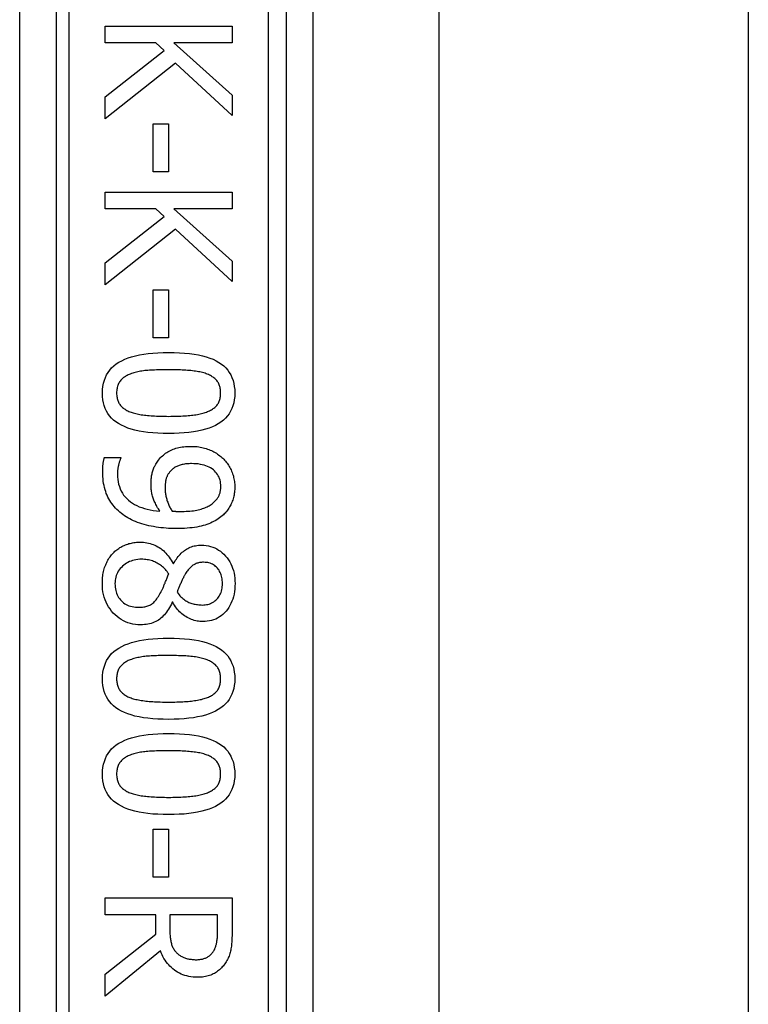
# Model space of a CAD drawing. Header units: inches. Extents: x 10 to 196, y 10 to 109.
# Tile 196 of 239: x 33.473 to 34.264, y 72.447 to 73.516. Entities that reach past the tile are written whole.
import ezdxf

# ---------------------------------------------------------------- set-up
doc = ezdxf.new("R2010")
doc.units = ezdxf.units.IN
doc.header["$MEASUREMENT"] = 0
doc.layers.add('Visible Edges(ANSI)', color=7, linetype='Continuous', lineweight=25)
doc.layers.add('Visible Tangent Edges(ANSI)', color=7, linetype='Continuous', lineweight=25)

msp = doc.modelspace()

# ---------------------------------------------------------------- linework, layer by layer
at = {"layer": 'Visible Edges(ANSI)'}
for p, q in [((33.7625, 72.246), (33.7625, 73.746)), ((33.7913, 73.6259), (33.7913, 72.3661)), ((33.9277, 73.6115), (33.9277, 72.3805)), ((34.2637, 73.6115), (34.2637, 72.3805)), ((33.5658, 73.5093), (33.7036, 73.5093)), ((33.5658, 73.491), (33.5658, 73.5093)), ((33.7036, 73.5093), (33.7036, 73.491)), ((33.6208, 73.491), (33.5658, 73.491)), ((33.5658, 73.4326), (33.6299, 73.4829)), ((33.6299, 73.4829), (33.6208, 73.491)), ((33.6403, 73.491), (33.7036, 73.4345)), ((33.7036, 73.491), (33.6403, 73.491)), ((33.6421, 73.4692), (33.5658, 73.4088)), ((33.7036, 73.4121), (33.6421, 73.4692)), ((33.5658, 73.4088), (33.5658, 73.4326)), ((33.7036, 73.4345), (33.7036, 73.4121)), ((33.6177, 73.4034), (33.6345, 73.4034)), ((33.6177, 73.3513), (33.6177, 73.4034)), ((33.6345, 73.4034), (33.6345, 73.3513)), ((33.6345, 73.3513), (33.6177, 73.3513)), ((33.5658, 73.3291), (33.7036, 73.3291)), ((33.5658, 73.3108), (33.5658, 73.3291)), ((33.7036, 73.3291), (33.7036, 73.3108)), ((33.6208, 73.3108), (33.5658, 73.3108)), ((33.6299, 73.3027), (33.6208, 73.3108)), ((33.6403, 73.3108), (33.7036, 73.2542)), ((33.7036, 73.3108), (33.6403, 73.3108)), ((33.5658, 73.2523), (33.6299, 73.3027)), ((33.6421, 73.289), (33.5658, 73.2286)), ((33.7036, 73.2319), (33.6421, 73.289)), ((33.5658, 73.2286), (33.5658, 73.2523)), ((33.7036, 73.2542), (33.7036, 73.2319)), ((33.6177, 73.2232), (33.6345, 73.2232)), ((33.6177, 73.1711), (33.6177, 73.2232)), ((33.6345, 73.2232), (33.6345, 73.1711)), ((33.6345, 73.1711), (33.6177, 73.1711)), ((33.565, 73.0412), (33.5828, 73.0412)), ((33.5828, 73.0412), (33.5828, 73.0403)), ((33.6394, 72.9258), (33.6399, 72.9258)), ((33.6392, 72.8839), (33.6386, 72.8839)), ((33.6177, 72.6374), (33.6345, 72.6374)), ((33.6177, 72.5853), (33.6177, 72.6374)), ((33.6345, 72.6374), (33.6345, 72.5853)), ((33.6345, 72.5853), (33.6177, 72.5853)), ((33.5658, 72.563), (33.7036, 72.563)), ((33.5658, 72.5447), (33.5658, 72.563)), ((33.7036, 72.563), (33.7036, 72.5275)), ((33.6206, 72.5447), (33.5658, 72.5447)), ((33.6206, 72.5237), (33.6206, 72.5447)), ((33.6877, 72.5447), (33.6359, 72.5447)), ((33.6359, 72.5447), (33.6359, 72.5286)), ((33.6877, 72.5265), (33.6877, 72.5447)), ((33.5658, 72.4802), (33.6206, 72.5237)), ((33.6258, 72.5054), (33.5658, 72.4564)), ((33.5658, 72.4564), (33.5658, 72.4802))]:
    msp.add_line(p, q, dxfattribs=at)
at = {"layer": 'Visible Edges(ANSI)', "flags": 128}
for points in [[(33.5629, 73.111), (33.563, 73.1147), (33.5634, 73.1182), (33.564, 73.1216), (33.5649, 73.1248), (33.566, 73.1279), (33.5673, 73.1307), (33.5689, 73.1334), (33.5708, 73.136), (33.5728, 73.1383), (33.5752, 73.1405), (33.5778, 73.1426), (33.5806, 73.1444), (33.5837, 73.1461), (33.587, 73.1477), (33.5906, 73.1491), (33.5945, 73.1503), (33.5986, 73.1515), (33.6029, 73.1524), (33.6076, 73.1532), (33.6125, 73.1539), (33.6176, 73.1544), (33.623, 73.1548), (33.6287, 73.155), (33.6346, 73.1551)], [(33.6346, 73.1551), (33.6407, 73.155), (33.6465, 73.1548), (33.652, 73.1544), (33.6572, 73.1539), (33.6622, 73.1532), (33.6669, 73.1524), (33.6713, 73.1514), (33.6754, 73.1503), (33.6792, 73.149), (33.6828, 73.1476), (33.6861, 73.146), (33.6891, 73.1443), (33.6919, 73.1424), (33.6944, 73.1404), (33.6967, 73.1382), (33.6987, 73.1358), (33.7005, 73.1333), (33.7021, 73.1306), (33.7034, 73.1277), (33.7045, 73.1247), (33.7053, 73.1215), (33.7059, 73.1182), (33.7063, 73.1147), (33.7064, 73.111)], [(33.593, 73.1316), (33.5919, 73.1312), (33.5907, 73.1307), (33.5897, 73.1302), (33.5886, 73.1296), (33.5877, 73.129), (33.5867, 73.1284), (33.5858, 73.1277), (33.585, 73.127), (33.5842, 73.1263), (33.5834, 73.1256), (33.5827, 73.1248), (33.582, 73.124), (33.5814, 73.1231), (33.5809, 73.1222), (33.5804, 73.1213), (33.5799, 73.1203), (33.5795, 73.1193), (33.5792, 73.1183), (33.5789, 73.1171), (33.5786, 73.116), (33.5784, 73.1148), (33.5783, 73.1136), (33.5782, 73.1123), (33.5782, 73.111)], [(33.6346, 73.1363), (33.6322, 73.1363), (33.6299, 73.1363), (33.6276, 73.1363), (33.6254, 73.1362), (33.6233, 73.1362), (33.6213, 73.1361), (33.6193, 73.136), (33.6174, 73.1359), (33.6155, 73.1358), (33.6137, 73.1357), (33.612, 73.1356), (33.6103, 73.1354), (33.6087, 73.1353), (33.6072, 73.1351), (33.6056, 73.1349), (33.6041, 73.1346), (33.6026, 73.1343), (33.6012, 73.134), (33.5997, 73.1337), (33.5983, 73.1334), (33.597, 73.133), (33.5956, 73.1326), (33.5943, 73.1321), (33.593, 73.1316)], [(33.6766, 73.1315), (33.6754, 73.132), (33.6741, 73.1324), (33.6728, 73.1328), (33.6715, 73.1332), (33.6701, 73.1335), (33.6686, 73.1339), (33.6671, 73.1342), (33.6655, 73.1345), (33.6639, 73.1347), (33.6623, 73.1349), (33.6606, 73.1351), (33.6588, 73.1353), (33.657, 73.1355), (33.6552, 73.1356), (33.6533, 73.1358), (33.6514, 73.1359), (33.6494, 73.136), (33.6474, 73.1361), (33.6454, 73.1362), (33.6433, 73.1362), (33.6412, 73.1363), (33.639, 73.1363), (33.6368, 73.1363), (33.6346, 73.1363)], [(33.6911, 73.111), (33.6911, 73.1122), (33.691, 73.1135), (33.6909, 73.1147), (33.6907, 73.1158), (33.6905, 73.1169), (33.6902, 73.118), (33.6898, 73.119), (33.6895, 73.12), (33.689, 73.121), (33.6886, 73.1219), (33.688, 73.1228), (33.6875, 73.1237), (33.6868, 73.1245), (33.6861, 73.1253), (33.6854, 73.126), (33.6846, 73.1267), (33.6838, 73.1274), (33.6829, 73.1281), (33.682, 73.1287), (33.681, 73.1294), (33.68, 73.1299), (33.6789, 73.1305), (33.6778, 73.131), (33.6766, 73.1315)], [(33.6347, 73.067), (33.6286, 73.0671), (33.6229, 73.0673), (33.6174, 73.0677), (33.6122, 73.0682), (33.6072, 73.0689), (33.6025, 73.0697), (33.5981, 73.0707), (33.594, 73.0718), (33.5902, 73.073), (33.5866, 73.0745), (33.5833, 73.076), (33.5803, 73.0778), (33.5775, 73.0796), (33.5749, 73.0817), (33.5727, 73.0839), (33.5706, 73.0862), (33.5688, 73.0888), (33.5672, 73.0915), (33.5659, 73.0943), (33.5648, 73.0973), (33.564, 73.1005), (33.5634, 73.1038), (33.563, 73.1073), (33.5629, 73.111)], [(33.5782, 73.111), (33.5782, 73.1097), (33.5783, 73.1085), (33.5784, 73.1073), (33.5786, 73.1062), (33.5788, 73.1051), (33.5791, 73.104), (33.5794, 73.103), (33.5798, 73.102), (33.5802, 73.1011), (33.5807, 73.1001), (33.5812, 73.0993), (33.5818, 73.0984), (33.5824, 73.0976), (33.5831, 73.0968), (33.5839, 73.0961), (33.5846, 73.0953), (33.5855, 73.0947), (33.5864, 73.094), (33.5873, 73.0934), (33.5883, 73.0928), (33.5893, 73.0922), (33.5904, 73.0916), (33.5915, 73.0911), (33.5927, 73.0907)], [(33.7064, 73.111), (33.7063, 73.1073), (33.7059, 73.1038), (33.7053, 73.1004), (33.7044, 73.0972), (33.7033, 73.0942), (33.7019, 73.0913), (33.7003, 73.0886), (33.6984, 73.0861), (33.6963, 73.0837), (33.694, 73.0815), (33.6914, 73.0795), (33.6885, 73.0776), (33.6854, 73.0759), (33.6821, 73.0744), (33.6785, 73.073), (33.6746, 73.0717), (33.6705, 73.0706), (33.6661, 73.0697), (33.6615, 73.0688), (33.6567, 73.0682), (33.6515, 73.0677), (33.6462, 73.0673), (33.6406, 73.0671), (33.6347, 73.067)], [(33.6768, 73.0908), (33.6779, 73.0912), (33.679, 73.0918), (33.6801, 73.0923), (33.6811, 73.0929), (33.6821, 73.0935), (33.683, 73.0941), (33.6838, 73.0947), (33.6847, 73.0954), (33.6854, 73.0961), (33.6861, 73.0969), (33.6868, 73.0976), (33.6875, 73.0984), (33.688, 73.0992), (33.6886, 73.1001), (33.689, 73.101), (33.6895, 73.102), (33.6898, 73.103), (33.6902, 73.104), (33.6905, 73.1051), (33.6907, 73.1062), (33.6909, 73.1073), (33.691, 73.1085), (33.6911, 73.1097), (33.6911, 73.111)], [(33.5927, 73.0907), (33.5939, 73.0902), (33.5951, 73.0898), (33.5963, 73.0894), (33.5977, 73.089), (33.599, 73.0887), (33.6004, 73.0884), (33.6019, 73.0881), (33.6034, 73.0878), (33.605, 73.0875), (33.6066, 73.0873), (33.6083, 73.0871), (33.61, 73.0869), (33.6118, 73.0867), (33.6136, 73.0865), (33.6155, 73.0864), (33.6174, 73.0862), (33.6194, 73.0861), (33.6214, 73.086), (33.6235, 73.0859), (33.6256, 73.0859), (33.6278, 73.0858), (33.6301, 73.0858), (33.6324, 73.0858), (33.6347, 73.0857)], [(33.6347, 73.0857), (33.637, 73.0858), (33.6393, 73.0858), (33.6415, 73.0858), (33.6437, 73.0859), (33.6459, 73.0859), (33.6479, 73.086), (33.65, 73.0861), (33.6519, 73.0862), (33.6539, 73.0864), (33.6557, 73.0865), (33.6575, 73.0867), (33.6593, 73.0869), (33.661, 73.0871), (33.6627, 73.0873), (33.6643, 73.0875), (33.6659, 73.0878), (33.6674, 73.0881), (33.6689, 73.0884), (33.6703, 73.0887), (33.6717, 73.0891), (33.6731, 73.0895), (33.6743, 73.0899), (33.6756, 73.0903), (33.6768, 73.0908)], [(33.6236, 73.0382), (33.6246, 73.0394), (33.6256, 73.0405), (33.6267, 73.0416), (33.6278, 73.0427), (33.6289, 73.0437), (33.6301, 73.0447), (33.6313, 73.0456), (33.6325, 73.0464), (33.6338, 73.0472), (33.6352, 73.048), (33.6366, 73.0487), (33.638, 73.0493), (33.6395, 73.0499), (33.641, 73.0505), (33.6425, 73.051), (33.6441, 73.0515), (33.6458, 73.0518), (33.6475, 73.0522), (33.6493, 73.0525), (33.6511, 73.0527), (33.6529, 73.0529), (33.6549, 73.053), (33.6568, 73.0531), (33.6588, 73.0531)], [(33.6588, 73.0531), (33.6606, 73.0531), (33.6623, 73.053), (33.664, 73.0529), (33.6657, 73.0528), (33.6673, 73.0525), (33.669, 73.0523), (33.6706, 73.052), (33.6722, 73.0516), (33.6737, 73.0512), (33.6753, 73.0507), (33.6768, 73.0502), (33.6782, 73.0497), (33.6797, 73.0491), (33.6811, 73.0485), (33.6825, 73.0478), (33.6838, 73.0471), (33.6852, 73.0463), (33.6864, 73.0456), (33.6877, 73.0448), (33.6889, 73.0439), (33.6901, 73.043), (33.6912, 73.0421), (33.6923, 73.0412), (33.6934, 73.0402)], [(33.5631, 73.0256), (33.5631, 73.0262), (33.5631, 73.0268), (33.5631, 73.0274), (33.5632, 73.0281), (33.5632, 73.0287), (33.5632, 73.0294), (33.5632, 73.03), (33.5633, 73.0307), (33.5633, 73.0314), (33.5634, 73.032), (33.5634, 73.0327), (33.5635, 73.0334), (33.5636, 73.0341), (33.5637, 73.0348), (33.5637, 73.0355), (33.5638, 73.0362), (33.564, 73.0368), (33.5641, 73.0375), (33.5642, 73.0381), (33.5643, 73.0387), (33.5645, 73.0394), (33.5647, 73.04), (33.5648, 73.0406), (33.565, 73.0412)], [(33.5828, 73.0403), (33.5825, 73.0399), (33.5823, 73.0394), (33.5821, 73.039), (33.5819, 73.0384), (33.5817, 73.0379), (33.5815, 73.0373), (33.5813, 73.0367), (33.5811, 73.036), (33.5809, 73.0353), (33.5806, 73.0346), (33.5805, 73.0338), (33.5803, 73.033), (33.5801, 73.0322), (33.5799, 73.0314), (33.5797, 73.0306), (33.5796, 73.0298), (33.5795, 73.0289), (33.5794, 73.0281), (33.5793, 73.0273), (33.5792, 73.0264), (33.5792, 73.0256), (33.5791, 73.0248), (33.5791, 73.0239), (33.5791, 73.0231)], [(33.6155, 73.0116), (33.6155, 73.0129), (33.6155, 73.0141), (33.6156, 73.0153), (33.6157, 73.0165), (33.6158, 73.0177), (33.6159, 73.0189), (33.6161, 73.02), (33.6162, 73.0212), (33.6164, 73.0223), (33.6166, 73.0234), (33.6169, 73.0244), (33.6172, 73.0255), (33.6175, 73.0266), (33.6178, 73.0276), (33.6182, 73.0287), (33.6186, 73.0297), (33.6191, 73.0308), (33.6196, 73.0318), (33.6202, 73.0329), (33.6208, 73.0339), (33.6214, 73.035), (33.6221, 73.0361), (33.6229, 73.0371), (33.6236, 73.0382)], [(33.6596, 73.0344), (33.6582, 73.0344), (33.6568, 73.0343), (33.6554, 73.0342), (33.6541, 73.0341), (33.6529, 73.034), (33.6517, 73.0338), (33.6505, 73.0336), (33.6493, 73.0334), (33.6483, 73.0331), (33.6472, 73.0328), (33.6462, 73.0325), (33.6452, 73.0321), (33.6443, 73.0318), (33.6434, 73.0313), (33.6425, 73.0309), (33.6417, 73.0304), (33.6408, 73.0298), (33.64, 73.0292), (33.6392, 73.0286), (33.6384, 73.028), (33.6377, 73.0273), (33.637, 73.0266), (33.6363, 73.0258), (33.6356, 73.025)], [(33.6913, 73.0095), (33.6912, 73.0113), (33.6911, 73.0131), (33.6908, 73.0149), (33.6904, 73.0166), (33.6899, 73.0182), (33.6893, 73.0197), (33.6885, 73.0212), (33.6877, 73.0226), (33.6867, 73.024), (33.6856, 73.0252), (33.6845, 73.0265), (33.6832, 73.0276), (33.6817, 73.0287), (33.6802, 73.0297), (33.6786, 73.0306), (33.6769, 73.0314), (33.6751, 73.0321), (33.6732, 73.0327), (33.6712, 73.0332), (33.6691, 73.0336), (33.6668, 73.034), (33.6645, 73.0342), (33.6621, 73.0343), (33.6596, 73.0344)], [(33.6934, 73.0402), (33.6944, 73.0392), (33.6954, 73.0382), (33.6963, 73.0372), (33.6972, 73.0361), (33.6981, 73.035), (33.6989, 73.0338), (33.6997, 73.0326), (33.7004, 73.0314), (33.7011, 73.0302), (33.7018, 73.0289), (33.7024, 73.0275), (33.703, 73.0262), (33.7035, 73.0248), (33.704, 73.0234), (33.7045, 73.022), (33.7049, 73.0206), (33.7052, 73.0192), (33.7055, 73.0178), (33.7058, 73.0164), (33.706, 73.015), (33.7062, 73.0136), (33.7063, 73.0122), (33.7064, 73.0108), (33.7064, 73.0094)], [(33.5851, 72.979), (33.5834, 72.9803), (33.5817, 72.9817), (33.5801, 72.9832), (33.5785, 72.9846), (33.5771, 72.9862), (33.5757, 72.9877), (33.5743, 72.9893), (33.5731, 72.991), (33.5719, 72.9927), (33.5708, 72.9945), (33.5697, 72.9962), (33.5688, 72.9981), (33.5679, 73), (33.567, 73.002), (33.5663, 73.004), (33.5656, 73.0061), (33.565, 73.0083), (33.5645, 73.0105), (33.5641, 73.0129), (33.5637, 73.0153), (33.5635, 73.0177), (33.5633, 73.0203), (33.5632, 73.0229), (33.5631, 73.0256)], [(33.5791, 73.0231), (33.5792, 73.0201), (33.5794, 73.0173), (33.5798, 73.0145), (33.5804, 73.0119), (33.5812, 73.0094), (33.5821, 73.007), (33.5831, 73.0046), (33.5844, 73.0024), (33.5858, 73.0003), (33.5874, 72.9983), (33.5891, 72.9965), (33.591, 72.9947), (33.5931, 72.993), (33.5953, 72.9915), (33.5976, 72.9901), (33.6001, 72.9888), (33.6028, 72.9876), (33.6055, 72.9866), (33.6084, 72.9857), (33.6115, 72.9849), (33.6147, 72.9842), (33.618, 72.9836), (33.6215, 72.9832), (33.6251, 72.9829)], [(33.6356, 73.025), (33.6351, 73.0244), (33.6347, 73.0238), (33.6343, 73.0232), (33.6339, 73.0225), (33.6335, 73.0219), (33.6332, 73.0212), (33.6329, 73.0205), (33.6326, 73.0199), (33.6323, 73.0192), (33.6321, 73.0185), (33.6319, 73.0177), (33.6317, 73.017), (33.6316, 73.0163), (33.6314, 73.0155), (33.6313, 73.0148), (33.6312, 73.014), (33.6311, 73.0132), (33.631, 73.0124), (33.6309, 73.0116), (33.6309, 73.0108), (33.6308, 73.01), (33.6308, 73.0092), (33.6308, 73.0083), (33.6308, 73.0075)], [(33.6251, 72.9829), (33.6243, 72.9841), (33.6235, 72.9853), (33.6227, 72.9865), (33.622, 72.9877), (33.6214, 72.9889), (33.6207, 72.9901), (33.6202, 72.9913), (33.6196, 72.9924), (33.6191, 72.9936), (33.6186, 72.9947), (33.6182, 72.9958), (33.6178, 72.997), (33.6174, 72.9981), (33.6171, 72.9992), (33.6168, 73.0004), (33.6165, 73.0016), (33.6163, 73.0028), (33.6161, 73.004), (33.6159, 73.0052), (33.6157, 73.0064), (33.6156, 73.0077), (33.6155, 73.009), (33.6155, 73.0103), (33.6155, 73.0116)], [(33.6308, 73.0075), (33.6308, 73.0065), (33.6308, 73.0055), (33.6309, 73.0045), (33.631, 73.0034), (33.6311, 73.0024), (33.6313, 73.0013), (33.6315, 73.0003), (33.6317, 72.9992), (33.6319, 72.9981), (33.6322, 72.997), (33.6325, 72.9959), (33.6328, 72.9947), (33.6332, 72.9936), (33.6336, 72.9925), (33.634, 72.9914), (33.6344, 72.9904), (33.6348, 72.9894), (33.6353, 72.9883), (33.6357, 72.9874), (33.6362, 72.9864), (33.6367, 72.9855), (33.6373, 72.9845), (33.6378, 72.9837), (33.6384, 72.9828)], [(33.6835, 72.9922), (33.6842, 72.9928), (33.6849, 72.9935), (33.6855, 72.9942), (33.6862, 72.9949), (33.6867, 72.9955), (33.6873, 72.9962), (33.6878, 72.9969), (33.6882, 72.9976), (33.6886, 72.9983), (33.689, 72.999), (33.6893, 72.9997), (33.6896, 73.0004), (33.6899, 73.0011), (33.6901, 73.0018), (33.6904, 73.0025), (33.6906, 73.0032), (33.6907, 73.004), (33.6909, 73.0047), (33.691, 73.0055), (33.6911, 73.0063), (33.6912, 73.0071), (33.6913, 73.0079), (33.6913, 73.0087), (33.6913, 73.0095)], [(33.7064, 73.0094), (33.7064, 73.0078), (33.7063, 73.0063), (33.7062, 73.0047), (33.706, 73.0032), (33.7058, 73.0018), (33.7056, 73.0003), (33.7053, 72.9989), (33.705, 72.9975), (33.7046, 72.9961), (33.7042, 72.9948), (33.7037, 72.9935), (33.7032, 72.9922), (33.7026, 72.9909), (33.7021, 72.9897), (33.7014, 72.9884), (33.7008, 72.9873), (33.7001, 72.9861), (33.6993, 72.985), (33.6985, 72.9839), (33.6977, 72.9828), (33.6968, 72.9817), (33.6959, 72.9807), (33.695, 72.9797), (33.694, 72.9788)], [(33.6471, 72.9825), (33.6494, 72.9825), (33.6516, 72.9825), (33.6537, 72.9826), (33.6558, 72.9827), (33.6578, 72.9829), (33.6598, 72.9831), (33.6616, 72.9833), (33.6634, 72.9836), (33.6651, 72.9839), (33.6668, 72.9842), (33.6684, 72.9846), (33.6699, 72.985), (33.6713, 72.9855), (33.6727, 72.9859), (33.674, 72.9864), (33.6753, 72.987), (33.6765, 72.9875), (33.6777, 72.9881), (33.6788, 72.9887), (33.6798, 72.9893), (33.6808, 72.99), (33.6818, 72.9907), (33.6827, 72.9914), (33.6835, 72.9922)], [(33.643, 72.9638), (33.6401, 72.9638), (33.6373, 72.9639), (33.6345, 72.964), (33.6318, 72.9642), (33.629, 72.9645), (33.6263, 72.9648), (33.6236, 72.9651), (33.621, 72.9655), (33.6183, 72.966), (33.6157, 72.9665), (33.6131, 72.967), (33.6106, 72.9677), (33.6081, 72.9683), (33.6056, 72.969), (33.6032, 72.9698), (33.6009, 72.9706), (33.5987, 72.9715), (33.5966, 72.9724), (33.5945, 72.9734), (33.5925, 72.9744), (33.5905, 72.9755), (33.5886, 72.9766), (33.5868, 72.9778), (33.5851, 72.979)], [(33.6384, 72.9828), (33.6386, 72.9828), (33.6388, 72.9828), (33.6391, 72.9827), (33.6394, 72.9827), (33.6397, 72.9827), (33.64, 72.9827), (33.6403, 72.9827), (33.6406, 72.9826), (33.6409, 72.9826), (33.6413, 72.9826), (33.6416, 72.9826), (33.642, 72.9826), (33.6424, 72.9825), (33.6428, 72.9825), (33.6432, 72.9825), (33.6436, 72.9825), (33.644, 72.9825), (33.6444, 72.9825), (33.6448, 72.9825), (33.6453, 72.9825), (33.6457, 72.9825), (33.6462, 72.9825), (33.6466, 72.9825), (33.6471, 72.9825)], [(33.694, 72.9788), (33.6927, 72.9776), (33.6913, 72.9765), (33.6899, 72.9754), (33.6884, 72.9744), (33.6868, 72.9734), (33.6852, 72.9724), (33.6835, 72.9715), (33.6818, 72.9707), (33.68, 72.9699), (33.6781, 72.9691), (33.6761, 72.9684), (33.6741, 72.9677), (33.672, 72.9671), (33.6698, 72.9665), (33.6676, 72.966), (33.6652, 72.9655), (33.6627, 72.9651), (33.6602, 72.9648), (33.6575, 72.9645), (33.6548, 72.9642), (33.652, 72.964), (33.6491, 72.9639), (33.6461, 72.9638), (33.643, 72.9638)], [(33.5745, 72.9373), (33.5754, 72.9383), (33.5764, 72.9392), (33.5774, 72.9401), (33.5784, 72.9409), (33.5795, 72.9417), (33.5806, 72.9424), (33.5817, 72.9432), (33.5828, 72.9438), (33.584, 72.9445), (33.5852, 72.9451), (33.5864, 72.9456), (33.5877, 72.9462), (33.589, 72.9466), (33.5902, 72.9471), (33.5915, 72.9475), (33.5929, 72.9478), (33.5942, 72.9482), (33.5955, 72.9484), (33.5969, 72.9487), (33.5983, 72.9488), (33.5996, 72.949), (33.601, 72.9491), (33.6024, 72.9492), (33.6039, 72.9492)], [(33.6039, 72.9492), (33.6057, 72.9491), (33.6075, 72.949), (33.6093, 72.9488), (33.6111, 72.9485), (33.6129, 72.9481), (33.6146, 72.9477), (33.6163, 72.9471), (33.618, 72.9465), (33.6196, 72.9458), (33.6212, 72.945), (33.6228, 72.9442), (33.6244, 72.9432), (33.626, 72.9422), (33.6274, 72.9411), (33.6289, 72.9399), (33.6302, 72.9386), (33.6316, 72.9373), (33.6328, 72.9359), (33.6341, 72.9344), (33.6352, 72.9328), (33.6364, 72.9312), (33.6374, 72.9295), (33.6384, 72.9277), (33.6394, 72.9258)], [(33.5627, 72.9043), (33.5627, 72.906), (33.5628, 72.9077), (33.5629, 72.9093), (33.563, 72.9109), (33.5632, 72.9125), (33.5634, 72.9141), (33.5637, 72.9156), (33.564, 72.9172), (33.5644, 72.9187), (33.5648, 72.9201), (33.5652, 72.9216), (33.5657, 72.923), (33.5663, 72.9244), (33.5668, 72.9257), (33.5674, 72.9271), (33.5681, 72.9283), (33.5688, 72.9296), (33.5695, 72.9308), (33.5702, 72.932), (33.571, 72.9331), (33.5718, 72.9342), (33.5727, 72.9353), (33.5736, 72.9363), (33.5745, 72.9373)], [(33.6399, 72.9258), (33.6409, 72.9275), (33.6419, 72.9291), (33.643, 72.9306), (33.644, 72.932), (33.6451, 72.9334), (33.6461, 72.9347), (33.6472, 72.9359), (33.6483, 72.9371), (33.6494, 72.9381), (33.6506, 72.9391), (33.6517, 72.9401), (33.6529, 72.9409), (33.6541, 72.9417), (33.6553, 72.9424), (33.6566, 72.9431), (33.658, 72.9436), (33.6594, 72.9442), (33.6608, 72.9446), (33.6623, 72.945), (33.6638, 72.9453), (33.6654, 72.9455), (33.667, 72.9457), (33.6687, 72.9458), (33.6704, 72.9458)], [(33.6704, 72.9458), (33.673, 72.9457), (33.6755, 72.9455), (33.6779, 72.9451), (33.6802, 72.9445), (33.6825, 72.9438), (33.6847, 72.9429), (33.6868, 72.9418), (33.6888, 72.9406), (33.6908, 72.9392), (33.6927, 72.9377), (33.6946, 72.936), (33.6963, 72.9341), (33.698, 72.9321), (33.6995, 72.93), (33.7009, 72.9278), (33.7021, 72.9256), (33.7032, 72.9232), (33.7041, 72.9208), (33.7049, 72.9183), (33.7056, 72.9156), (33.7061, 72.9129), (33.7064, 72.9101), (33.7066, 72.9073), (33.7067, 72.9043)], [(33.6052, 72.9305), (33.6032, 72.9305), (33.6012, 72.9303), (33.5992, 72.9301), (33.5974, 72.9297), (33.5955, 72.9292), (33.5938, 72.9286), (33.5921, 72.928), (33.5905, 72.9272), (33.5889, 72.9263), (33.5874, 72.9253), (33.5859, 72.9242), (33.5846, 72.923), (33.5833, 72.9217), (33.5821, 72.9204), (33.581, 72.919), (33.58, 72.9175), (33.5792, 72.916), (33.5784, 72.9145), (33.5778, 72.9129), (33.5773, 72.9112), (33.5769, 72.9095), (33.5766, 72.9078), (33.5765, 72.9059), (33.5764, 72.9041)], [(33.6347, 72.9148), (33.6338, 72.916), (33.6329, 72.9172), (33.632, 72.9184), (33.6311, 72.9195), (33.6301, 72.9205), (33.6291, 72.9215), (33.628, 72.9224), (33.6269, 72.9233), (33.6258, 72.9242), (33.6246, 72.925), (33.6234, 72.9257), (33.6222, 72.9265), (33.6209, 72.9271), (33.6196, 72.9277), (33.6183, 72.9282), (33.617, 72.9287), (33.6156, 72.9291), (33.6142, 72.9295), (33.6128, 72.9298), (33.6113, 72.9301), (33.6098, 72.9303), (33.6083, 72.9304), (33.6068, 72.9305), (33.6052, 72.9305)], [(33.6725, 72.9273), (33.6714, 72.9273), (33.6703, 72.9272), (33.6693, 72.9271), (33.6682, 72.9269), (33.6672, 72.9267), (33.6663, 72.9265), (33.6653, 72.9262), (33.6644, 72.9258), (33.6635, 72.9254), (33.6626, 72.925), (33.6618, 72.9245), (33.661, 72.924), (33.6602, 72.9234), (33.6594, 72.9228), (33.6587, 72.9221), (33.6579, 72.9214), (33.6572, 72.9207), (33.6565, 72.9199), (33.6558, 72.919), (33.6551, 72.9181), (33.6544, 72.9172), (33.6537, 72.9162), (33.6531, 72.9152), (33.6524, 72.9141)], [(33.6931, 72.9044), (33.6931, 72.906), (33.6929, 72.9076), (33.6927, 72.9092), (33.6925, 72.9107), (33.6921, 72.9121), (33.6917, 72.9135), (33.6912, 72.9149), (33.6906, 72.9162), (33.69, 72.9174), (33.6893, 72.9186), (33.6884, 72.9198), (33.6876, 72.9209), (33.6866, 72.9219), (33.6856, 72.9228), (33.6846, 72.9237), (33.6834, 72.9244), (33.6823, 72.9251), (33.681, 72.9257), (33.6798, 72.9262), (33.6784, 72.9266), (33.677, 72.9269), (33.6756, 72.9271), (33.6741, 72.9272), (33.6725, 72.9273)], [(33.6261, 72.8946), (33.6264, 72.8951), (33.6267, 72.8957), (33.627, 72.8963), (33.6273, 72.8969), (33.6276, 72.8975), (33.6279, 72.8982), (33.6283, 72.8989), (33.6286, 72.8997), (33.6289, 72.9005), (33.6293, 72.9013), (33.6296, 72.9021), (33.6299, 72.9029), (33.6303, 72.9038), (33.6307, 72.9047), (33.631, 72.9057), (33.6314, 72.9066), (33.6318, 72.9076), (33.6322, 72.9085), (33.6326, 72.9095), (33.633, 72.9105), (33.6334, 72.9116), (33.6338, 72.9126), (33.6342, 72.9137), (33.6347, 72.9148)], [(33.6524, 72.9141), (33.6522, 72.9136), (33.6519, 72.9131), (33.6516, 72.9125), (33.6513, 72.9119), (33.6509, 72.9112), (33.6506, 72.9105), (33.6502, 72.9098), (33.6498, 72.909), (33.6494, 72.9082), (33.649, 72.9073), (33.6486, 72.9064), (33.6481, 72.9054), (33.6477, 72.9044), (33.6473, 72.9035), (33.6469, 72.9025), (33.6465, 72.9016), (33.6461, 72.9007), (33.6457, 72.8998), (33.6454, 72.8989), (33.645, 72.898), (33.6447, 72.8972), (33.6444, 72.8963), (33.6441, 72.8955), (33.6438, 72.8947)], [(33.6042, 72.8594), (33.6013, 72.8595), (33.5985, 72.8598), (33.5957, 72.8602), (33.5931, 72.8608), (33.5905, 72.8616), (33.588, 72.8626), (33.5856, 72.8638), (33.5832, 72.8651), (33.5809, 72.8666), (33.5788, 72.8683), (33.5766, 72.8702), (33.5746, 72.8722), (33.5727, 72.8744), (33.571, 72.8767), (33.5694, 72.8791), (33.568, 72.8815), (33.5667, 72.884), (33.5657, 72.8867), (33.5647, 72.8894), (33.564, 72.8922), (33.5634, 72.8951), (33.563, 72.8981), (33.5628, 72.9011), (33.5627, 72.9043)], [(33.5764, 72.9041), (33.5765, 72.9022), (33.5766, 72.9003), (33.5768, 72.8985), (33.5772, 72.8968), (33.5776, 72.8952), (33.5781, 72.8936), (33.5788, 72.8921), (33.5795, 72.8906), (33.5803, 72.8892), (33.5812, 72.8879), (33.5823, 72.8866), (33.5834, 72.8854), (33.5846, 72.8843), (33.5858, 72.8833), (33.5872, 72.8823), (33.5886, 72.8815), (33.5901, 72.8808), (33.5916, 72.8801), (33.5933, 72.8796), (33.5949, 72.8792), (33.5967, 72.8788), (33.5985, 72.8786), (33.6004, 72.8784), (33.6024, 72.8784)], [(33.6714, 72.8809), (33.673, 72.881), (33.6744, 72.8811), (33.6759, 72.8813), (33.6773, 72.8816), (33.6786, 72.882), (33.6799, 72.8825), (33.6812, 72.8831), (33.6824, 72.8837), (33.6836, 72.8844), (33.6847, 72.8853), (33.6858, 72.8862), (33.6869, 72.8871), (33.6879, 72.8882), (33.6888, 72.8893), (33.6896, 72.8905), (33.6903, 72.8918), (33.691, 72.8932), (33.6915, 72.8946), (33.692, 72.896), (33.6924, 72.8976), (33.6927, 72.8992), (33.6929, 72.9008), (33.693, 72.9026), (33.6931, 72.9044)], [(33.7067, 72.9043), (33.7066, 72.9012), (33.7064, 72.8982), (33.7061, 72.8954), (33.7056, 72.8926), (33.705, 72.8899), (33.7043, 72.8874), (33.7034, 72.8849), (33.7023, 72.8826), (33.7012, 72.8803), (33.6999, 72.8782), (33.6985, 72.8761), (33.6969, 72.8742), (33.6952, 72.8724), (33.6935, 72.8707), (33.6916, 72.8692), (33.6897, 72.8679), (33.6877, 72.8667), (33.6857, 72.8657), (33.6835, 72.8648), (33.6813, 72.8641), (33.679, 72.8636), (33.6766, 72.8632), (33.6742, 72.8629), (33.6717, 72.8629)], [(33.6024, 72.8784), (33.6038, 72.8784), (33.6052, 72.8785), (33.6064, 72.8786), (33.6077, 72.8788), (33.6089, 72.879), (33.61, 72.8792), (33.6111, 72.8795), (33.6122, 72.8799), (33.6132, 72.8803), (33.6142, 72.8807), (33.6151, 72.8812), (33.6159, 72.8817), (33.6168, 72.8823), (33.6176, 72.883), (33.6185, 72.8838), (33.6193, 72.8846), (33.6201, 72.8856), (33.621, 72.8866), (33.6218, 72.8877), (33.6227, 72.8889), (33.6235, 72.8902), (33.6244, 72.8916), (33.6252, 72.893), (33.6261, 72.8946)], [(33.6438, 72.8947), (33.6449, 72.8934), (33.6459, 72.8921), (33.6469, 72.891), (33.648, 72.8899), (33.649, 72.8889), (33.6501, 72.8879), (33.6511, 72.8871), (33.6522, 72.8863), (33.6533, 72.8855), (33.6544, 72.8849), (33.6554, 72.8843), (33.6565, 72.8838), (33.6576, 72.8833), (33.6588, 72.8829), (33.6599, 72.8826), (33.6611, 72.8822), (33.6623, 72.8819), (33.6635, 72.8817), (33.6648, 72.8814), (33.6661, 72.8813), (33.6674, 72.8811), (33.6687, 72.881), (33.67, 72.881), (33.6714, 72.8809)], [(33.6386, 72.8839), (33.6377, 72.8819), (33.6367, 72.88), (33.6357, 72.8782), (33.6346, 72.8765), (33.6335, 72.8748), (33.6324, 72.8733), (33.6312, 72.8718), (33.6301, 72.8704), (33.6288, 72.8691), (33.6276, 72.8678), (33.6263, 72.8667), (33.625, 72.8656), (33.6236, 72.8646), (33.6222, 72.8637), (33.6207, 72.8629), (33.6191, 72.8622), (33.6175, 72.8615), (33.6158, 72.8609), (33.614, 72.8605), (33.6122, 72.8601), (33.6103, 72.8598), (33.6083, 72.8596), (33.6063, 72.8594), (33.6042, 72.8594)], [(33.6717, 72.8629), (33.6701, 72.8629), (33.6686, 72.863), (33.667, 72.8632), (33.6655, 72.8635), (33.664, 72.8638), (33.6624, 72.8642), (33.6609, 72.8647), (33.6594, 72.8653), (33.6579, 72.8659), (33.6564, 72.8666), (33.6548, 72.8674), (33.6533, 72.8683), (33.6519, 72.8692), (33.6504, 72.8702), (33.6491, 72.8713), (33.6477, 72.8724), (33.6465, 72.8736), (33.6453, 72.8749), (33.6441, 72.8762), (33.643, 72.8776), (33.642, 72.8791), (33.641, 72.8806), (33.64, 72.8822), (33.6392, 72.8839)], [(33.5629, 72.8008), (33.563, 72.8045), (33.5634, 72.808), (33.564, 72.8114), (33.5649, 72.8146), (33.566, 72.8177), (33.5673, 72.8205), (33.5689, 72.8232), (33.5708, 72.8258), (33.5728, 72.8281), (33.5752, 72.8303), (33.5778, 72.8324), (33.5806, 72.8342), (33.5837, 72.8359), (33.587, 72.8375), (33.5906, 72.8389), (33.5945, 72.8401), (33.5986, 72.8413), (33.6029, 72.8422), (33.6076, 72.843), (33.6125, 72.8437), (33.6176, 72.8442), (33.623, 72.8446), (33.6287, 72.8448), (33.6346, 72.8449)], [(33.6346, 72.8449), (33.6407, 72.8448), (33.6465, 72.8446), (33.652, 72.8442), (33.6572, 72.8437), (33.6622, 72.843), (33.6669, 72.8422), (33.6713, 72.8412), (33.6754, 72.8401), (33.6792, 72.8388), (33.6828, 72.8374), (33.6861, 72.8358), (33.6891, 72.8341), (33.6919, 72.8322), (33.6944, 72.8302), (33.6967, 72.828), (33.6987, 72.8256), (33.7005, 72.8231), (33.7021, 72.8204), (33.7034, 72.8175), (33.7045, 72.8145), (33.7053, 72.8113), (33.7059, 72.808), (33.7063, 72.8045), (33.7064, 72.8008)], [(33.593, 72.8214), (33.5919, 72.821), (33.5907, 72.8205), (33.5897, 72.8199), (33.5886, 72.8194), (33.5877, 72.8188), (33.5867, 72.8182), (33.5858, 72.8175), (33.585, 72.8168), (33.5842, 72.8161), (33.5834, 72.8154), (33.5827, 72.8146), (33.582, 72.8138), (33.5814, 72.8129), (33.5809, 72.812), (33.5804, 72.8111), (33.5799, 72.8101), (33.5795, 72.8091), (33.5792, 72.808), (33.5789, 72.8069), (33.5786, 72.8058), (33.5784, 72.8046), (33.5783, 72.8034), (33.5782, 72.8021), (33.5782, 72.8008)], [(33.6346, 72.8261), (33.6322, 72.8261), (33.6299, 72.8261), (33.6276, 72.8261), (33.6254, 72.826), (33.6233, 72.826), (33.6213, 72.8259), (33.6193, 72.8258), (33.6174, 72.8257), (33.6155, 72.8256), (33.6137, 72.8255), (33.612, 72.8254), (33.6103, 72.8252), (33.6087, 72.8251), (33.6072, 72.8249), (33.6056, 72.8247), (33.6041, 72.8244), (33.6026, 72.8241), (33.6012, 72.8238), (33.5997, 72.8235), (33.5983, 72.8231), (33.597, 72.8228), (33.5956, 72.8223), (33.5943, 72.8219), (33.593, 72.8214)], [(33.6766, 72.8213), (33.6754, 72.8218), (33.6741, 72.8222), (33.6728, 72.8226), (33.6715, 72.823), (33.6701, 72.8233), (33.6686, 72.8237), (33.6671, 72.824), (33.6655, 72.8242), (33.6639, 72.8245), (33.6623, 72.8247), (33.6606, 72.8249), (33.6588, 72.8251), (33.657, 72.8253), (33.6552, 72.8254), (33.6533, 72.8256), (33.6514, 72.8257), (33.6494, 72.8258), (33.6474, 72.8259), (33.6454, 72.8259), (33.6433, 72.826), (33.6412, 72.8261), (33.639, 72.8261), (33.6368, 72.8261), (33.6346, 72.8261)], [(33.6911, 72.8008), (33.6911, 72.802), (33.691, 72.8033), (33.6909, 72.8045), (33.6907, 72.8056), (33.6905, 72.8067), (33.6902, 72.8078), (33.6898, 72.8088), (33.6895, 72.8098), (33.689, 72.8108), (33.6886, 72.8117), (33.688, 72.8126), (33.6875, 72.8134), (33.6868, 72.8143), (33.6861, 72.815), (33.6854, 72.8158), (33.6846, 72.8165), (33.6838, 72.8172), (33.6829, 72.8179), (33.682, 72.8185), (33.681, 72.8192), (33.68, 72.8197), (33.6789, 72.8203), (33.6778, 72.8208), (33.6766, 72.8213)], [(33.6347, 72.7568), (33.6286, 72.7569), (33.6229, 72.7571), (33.6174, 72.7575), (33.6122, 72.758), (33.6072, 72.7586), (33.6025, 72.7595), (33.5981, 72.7604), (33.594, 72.7616), (33.5902, 72.7628), (33.5866, 72.7643), (33.5833, 72.7658), (33.5803, 72.7676), (33.5775, 72.7694), (33.5749, 72.7715), (33.5727, 72.7737), (33.5706, 72.776), (33.5688, 72.7786), (33.5672, 72.7812), (33.5659, 72.7841), (33.5648, 72.7871), (33.564, 72.7903), (33.5634, 72.7936), (33.563, 72.7971), (33.5629, 72.8008)], [(33.5782, 72.8008), (33.5782, 72.7995), (33.5783, 72.7983), (33.5784, 72.7971), (33.5786, 72.796), (33.5788, 72.7949), (33.5791, 72.7938), (33.5794, 72.7928), (33.5798, 72.7918), (33.5802, 72.7909), (33.5807, 72.7899), (33.5812, 72.7891), (33.5818, 72.7882), (33.5824, 72.7874), (33.5831, 72.7866), (33.5839, 72.7859), (33.5846, 72.7851), (33.5855, 72.7844), (33.5864, 72.7838), (33.5873, 72.7832), (33.5883, 72.7826), (33.5893, 72.782), (33.5904, 72.7814), (33.5915, 72.7809), (33.5927, 72.7805)], [(33.7064, 72.8008), (33.7063, 72.7971), (33.7059, 72.7936), (33.7053, 72.7902), (33.7044, 72.787), (33.7033, 72.784), (33.7019, 72.7811), (33.7003, 72.7784), (33.6984, 72.7759), (33.6963, 72.7735), (33.694, 72.7713), (33.6914, 72.7693), (33.6885, 72.7674), (33.6854, 72.7657), (33.6821, 72.7642), (33.6785, 72.7628), (33.6746, 72.7615), (33.6705, 72.7604), (33.6661, 72.7594), (33.6615, 72.7586), (33.6567, 72.758), (33.6515, 72.7574), (33.6462, 72.7571), (33.6406, 72.7569), (33.6347, 72.7568)], [(33.6768, 72.7806), (33.6779, 72.781), (33.679, 72.7816), (33.6801, 72.7821), (33.6811, 72.7827), (33.6821, 72.7832), (33.683, 72.7839), (33.6838, 72.7845), (33.6847, 72.7852), (33.6854, 72.7859), (33.6861, 72.7866), (33.6868, 72.7874), (33.6875, 72.7882), (33.688, 72.789), (33.6886, 72.7899), (33.689, 72.7908), (33.6895, 72.7918), (33.6898, 72.7928), (33.6902, 72.7938), (33.6905, 72.7948), (33.6907, 72.796), (33.6909, 72.7971), (33.691, 72.7983), (33.6911, 72.7995), (33.6911, 72.8008)], [(33.5927, 72.7805), (33.5939, 72.78), (33.5951, 72.7796), (33.5963, 72.7792), (33.5977, 72.7788), (33.599, 72.7785), (33.6004, 72.7782), (33.6019, 72.7779), (33.6034, 72.7776), (33.605, 72.7773), (33.6066, 72.7771), (33.6083, 72.7769), (33.61, 72.7767), (33.6118, 72.7765), (33.6136, 72.7763), (33.6155, 72.7762), (33.6174, 72.776), (33.6194, 72.7759), (33.6214, 72.7758), (33.6235, 72.7757), (33.6256, 72.7757), (33.6278, 72.7756), (33.6301, 72.7756), (33.6324, 72.7755), (33.6347, 72.7755)], [(33.6347, 72.7755), (33.637, 72.7755), (33.6393, 72.7756), (33.6415, 72.7756), (33.6437, 72.7757), (33.6459, 72.7757), (33.6479, 72.7758), (33.65, 72.7759), (33.6519, 72.776), (33.6539, 72.7762), (33.6557, 72.7763), (33.6575, 72.7765), (33.6593, 72.7767), (33.661, 72.7769), (33.6627, 72.7771), (33.6643, 72.7773), (33.6659, 72.7776), (33.6674, 72.7779), (33.6689, 72.7782), (33.6703, 72.7785), (33.6717, 72.7789), (33.6731, 72.7793), (33.6743, 72.7797), (33.6756, 72.7801), (33.6768, 72.7806)], [(33.5629, 72.6974), (33.563, 72.7011), (33.5634, 72.7046), (33.564, 72.708), (33.5649, 72.7112), (33.566, 72.7143), (33.5673, 72.7171), (33.5689, 72.7198), (33.5708, 72.7224), (33.5728, 72.7247), (33.5752, 72.7269), (33.5778, 72.729), (33.5806, 72.7308), (33.5837, 72.7325), (33.587, 72.7341), (33.5906, 72.7355), (33.5945, 72.7367), (33.5986, 72.7379), (33.6029, 72.7388), (33.6076, 72.7396), (33.6125, 72.7403), (33.6176, 72.7408), (33.623, 72.7412), (33.6287, 72.7414), (33.6346, 72.7415)], [(33.6346, 72.7415), (33.6407, 72.7414), (33.6465, 72.7412), (33.652, 72.7408), (33.6572, 72.7403), (33.6622, 72.7396), (33.6669, 72.7388), (33.6713, 72.7378), (33.6754, 72.7367), (33.6792, 72.7354), (33.6828, 72.734), (33.6861, 72.7324), (33.6891, 72.7307), (33.6919, 72.7288), (33.6944, 72.7268), (33.6967, 72.7246), (33.6987, 72.7222), (33.7005, 72.7197), (33.7021, 72.717), (33.7034, 72.7141), (33.7045, 72.7111), (33.7053, 72.7079), (33.7059, 72.7046), (33.7063, 72.701), (33.7064, 72.6974)], [(33.6346, 72.7227), (33.6322, 72.7227), (33.6299, 72.7227), (33.6276, 72.7227), (33.6254, 72.7226), (33.6233, 72.7226), (33.6213, 72.7225), (33.6193, 72.7224), (33.6174, 72.7223), (33.6155, 72.7222), (33.6137, 72.7221), (33.612, 72.722), (33.6103, 72.7218), (33.6087, 72.7217), (33.6072, 72.7215), (33.6056, 72.7213), (33.6041, 72.721), (33.6026, 72.7207), (33.6012, 72.7204), (33.5997, 72.7201), (33.5983, 72.7197), (33.597, 72.7194), (33.5956, 72.7189), (33.5943, 72.7185), (33.593, 72.718)], [(33.6766, 72.7179), (33.6754, 72.7184), (33.6741, 72.7188), (33.6728, 72.7192), (33.6715, 72.7196), (33.6701, 72.7199), (33.6686, 72.7203), (33.6671, 72.7206), (33.6655, 72.7208), (33.6639, 72.7211), (33.6623, 72.7213), (33.6606, 72.7215), (33.6588, 72.7217), (33.657, 72.7219), (33.6552, 72.722), (33.6533, 72.7222), (33.6514, 72.7223), (33.6494, 72.7224), (33.6474, 72.7225), (33.6454, 72.7225), (33.6433, 72.7226), (33.6412, 72.7227), (33.639, 72.7227), (33.6368, 72.7227), (33.6346, 72.7227)], [(33.593, 72.718), (33.5919, 72.7176), (33.5907, 72.7171), (33.5897, 72.7165), (33.5886, 72.716), (33.5877, 72.7154), (33.5867, 72.7148), (33.5858, 72.7141), (33.585, 72.7134), (33.5842, 72.7127), (33.5834, 72.712), (33.5827, 72.7112), (33.582, 72.7104), (33.5814, 72.7095), (33.5809, 72.7086), (33.5804, 72.7077), (33.5799, 72.7067), (33.5795, 72.7057), (33.5792, 72.7046), (33.5789, 72.7035), (33.5786, 72.7024), (33.5784, 72.7012), (33.5783, 72.7), (33.5782, 72.6987), (33.5782, 72.6974)], [(33.6911, 72.6974), (33.6911, 72.6986), (33.691, 72.6999), (33.6909, 72.7011), (33.6907, 72.7022), (33.6905, 72.7033), (33.6902, 72.7044), (33.6898, 72.7054), (33.6895, 72.7064), (33.689, 72.7074), (33.6886, 72.7083), (33.688, 72.7092), (33.6875, 72.71), (33.6868, 72.7109), (33.6861, 72.7116), (33.6854, 72.7124), (33.6846, 72.7131), (33.6838, 72.7138), (33.6829, 72.7145), (33.682, 72.7151), (33.681, 72.7158), (33.68, 72.7163), (33.6789, 72.7169), (33.6778, 72.7174), (33.6766, 72.7179)], [(33.6347, 72.6534), (33.6286, 72.6534), (33.6229, 72.6537), (33.6174, 72.654), (33.6122, 72.6546), (33.6072, 72.6552), (33.6025, 72.6561), (33.5981, 72.657), (33.594, 72.6582), (33.5902, 72.6594), (33.5866, 72.6609), (33.5833, 72.6624), (33.5803, 72.6642), (33.5775, 72.666), (33.5749, 72.6681), (33.5727, 72.6703), (33.5706, 72.6726), (33.5688, 72.6752), (33.5672, 72.6778), (33.5659, 72.6807), (33.5648, 72.6837), (33.564, 72.6869), (33.5634, 72.6902), (33.563, 72.6937), (33.5629, 72.6974)], [(33.5782, 72.6974), (33.5782, 72.6961), (33.5783, 72.6949), (33.5784, 72.6937), (33.5786, 72.6926), (33.5788, 72.6915), (33.5791, 72.6904), (33.5794, 72.6894), (33.5798, 72.6884), (33.5802, 72.6875), (33.5807, 72.6865), (33.5812, 72.6857), (33.5818, 72.6848), (33.5824, 72.684), (33.5831, 72.6832), (33.5839, 72.6825), (33.5846, 72.6817), (33.5855, 72.681), (33.5864, 72.6804), (33.5873, 72.6798), (33.5883, 72.6792), (33.5893, 72.6786), (33.5904, 72.678), (33.5915, 72.6775), (33.5927, 72.677)], [(33.7064, 72.6974), (33.7063, 72.6937), (33.7059, 72.6901), (33.7053, 72.6868), (33.7044, 72.6836), (33.7033, 72.6806), (33.7019, 72.6777), (33.7003, 72.675), (33.6984, 72.6725), (33.6963, 72.6701), (33.694, 72.6679), (33.6914, 72.6659), (33.6885, 72.664), (33.6854, 72.6623), (33.6821, 72.6608), (33.6785, 72.6594), (33.6746, 72.6581), (33.6705, 72.657), (33.6661, 72.656), (33.6615, 72.6552), (33.6567, 72.6546), (33.6515, 72.654), (33.6462, 72.6537), (33.6406, 72.6534), (33.6347, 72.6534)], [(33.6768, 72.6772), (33.6779, 72.6776), (33.679, 72.6781), (33.6801, 72.6787), (33.6811, 72.6793), (33.6821, 72.6798), (33.683, 72.6805), (33.6838, 72.6811), (33.6847, 72.6818), (33.6854, 72.6825), (33.6861, 72.6832), (33.6868, 72.684), (33.6875, 72.6848), (33.688, 72.6856), (33.6886, 72.6865), (33.689, 72.6874), (33.6895, 72.6884), (33.6898, 72.6894), (33.6902, 72.6904), (33.6905, 72.6914), (33.6907, 72.6926), (33.6909, 72.6937), (33.691, 72.6949), (33.6911, 72.6961), (33.6911, 72.6974)], [(33.5927, 72.677), (33.5939, 72.6766), (33.5951, 72.6762), (33.5963, 72.6758), (33.5977, 72.6754), (33.599, 72.6751), (33.6004, 72.6748), (33.6019, 72.6745), (33.6034, 72.6742), (33.605, 72.6739), (33.6066, 72.6737), (33.6083, 72.6734), (33.61, 72.6733), (33.6118, 72.6731), (33.6136, 72.6729), (33.6155, 72.6728), (33.6174, 72.6726), (33.6194, 72.6725), (33.6214, 72.6724), (33.6235, 72.6723), (33.6256, 72.6723), (33.6278, 72.6722), (33.6301, 72.6722), (33.6324, 72.6721), (33.6347, 72.6721)], [(33.6347, 72.6721), (33.637, 72.6721), (33.6393, 72.6722), (33.6415, 72.6722), (33.6437, 72.6723), (33.6459, 72.6723), (33.6479, 72.6724), (33.65, 72.6725), (33.6519, 72.6726), (33.6539, 72.6728), (33.6557, 72.6729), (33.6575, 72.6731), (33.6593, 72.6733), (33.661, 72.6734), (33.6627, 72.6737), (33.6643, 72.6739), (33.6659, 72.6742), (33.6674, 72.6745), (33.6689, 72.6748), (33.6703, 72.6751), (33.6717, 72.6755), (33.6731, 72.6759), (33.6743, 72.6763), (33.6756, 72.6767), (33.6768, 72.6772)], [(33.6359, 72.5286), (33.6359, 72.5273), (33.636, 72.526), (33.636, 72.5248), (33.6361, 72.5235), (33.6362, 72.5223), (33.6363, 72.5211), (33.6364, 72.5199), (33.6365, 72.5188), (33.6367, 72.5177), (33.6369, 72.5166), (33.6371, 72.5155), (33.6373, 72.5144), (33.6376, 72.5134), (33.6379, 72.5124), (33.6382, 72.5114), (33.6386, 72.5104), (33.639, 72.5095), (33.6395, 72.5086), (33.64, 72.5077), (33.6405, 72.5069), (33.6411, 72.506), (33.6417, 72.5052), (33.6424, 72.5045), (33.6431, 72.5037)], [(33.683, 72.5046), (33.6835, 72.5053), (33.6839, 72.506), (33.6842, 72.5067), (33.6846, 72.5074), (33.6849, 72.5081), (33.6852, 72.5089), (33.6855, 72.5096), (33.6858, 72.5104), (33.686, 72.5112), (33.6863, 72.512), (33.6865, 72.5129), (33.6867, 72.5137), (33.6868, 72.5146), (33.687, 72.5155), (33.6871, 72.5165), (33.6873, 72.5175), (33.6874, 72.5185), (33.6875, 72.5195), (33.6875, 72.5206), (33.6876, 72.5217), (33.6877, 72.5229), (33.6877, 72.5241), (33.6877, 72.5253), (33.6877, 72.5265)], [(33.7036, 72.5275), (33.7036, 72.5256), (33.7036, 72.5237), (33.7035, 72.5219), (33.7034, 72.5201), (33.7034, 72.5183), (33.7033, 72.5167), (33.7032, 72.515), (33.703, 72.5135), (33.7029, 72.5119), (33.7027, 72.5105), (33.7025, 72.5091), (33.7023, 72.5077), (33.7021, 72.5064), (33.7018, 72.5051), (33.7014, 72.5038), (33.7011, 72.5025), (33.7006, 72.5012), (33.7002, 72.4999), (33.6996, 72.4986), (33.6991, 72.4974), (33.6985, 72.4961), (33.6978, 72.4949), (33.6971, 72.4937), (33.6963, 72.4925)], [(33.6662, 72.4768), (33.6637, 72.4769), (33.6613, 72.477), (33.6589, 72.4773), (33.6567, 72.4777), (33.6545, 72.4782), (33.6523, 72.4788), (33.6502, 72.4795), (33.6482, 72.4803), (33.6463, 72.4812), (33.6444, 72.4822), (33.6426, 72.4833), (33.6409, 72.4845), (33.6392, 72.4859), (33.6376, 72.4873), (33.6361, 72.4887), (33.6347, 72.4903), (33.6333, 72.4919), (33.632, 72.4936), (33.6308, 72.4954), (33.6296, 72.4972), (33.6285, 72.4992), (33.6275, 72.5012), (33.6266, 72.5033), (33.6258, 72.5054)], [(33.6431, 72.5037), (33.6437, 72.5031), (33.6444, 72.5025), (33.6451, 72.5019), (33.6458, 72.5013), (33.6465, 72.5008), (33.6473, 72.5003), (33.648, 72.4998), (33.6488, 72.4993), (33.6496, 72.4989), (33.6505, 72.4985), (33.6513, 72.4982), (33.6522, 72.4978), (33.6531, 72.4975), (33.6541, 72.4972), (33.655, 72.497), (33.656, 72.4968), (33.657, 72.4966), (33.658, 72.4964), (33.6591, 72.4963), (33.6602, 72.4961), (33.6613, 72.496), (33.6624, 72.496), (33.6636, 72.4959), (33.6647, 72.4959)], [(33.6647, 72.4959), (33.6657, 72.4959), (33.6667, 72.496), (33.6677, 72.4961), (33.6686, 72.4962), (33.6695, 72.4963), (33.6704, 72.4965), (33.6713, 72.4966), (33.6721, 72.4969), (33.673, 72.4971), (33.6738, 72.4974), (33.6746, 72.4977), (33.6754, 72.498), (33.6762, 72.4984), (33.6769, 72.4988), (33.6776, 72.4993), (33.6783, 72.4997), (33.679, 72.5002), (33.6796, 72.5008), (33.6802, 72.5013), (33.6809, 72.5019), (33.6814, 72.5026), (33.682, 72.5032), (33.6825, 72.5039), (33.683, 72.5046)], [(33.6963, 72.4925), (33.6955, 72.4913), (33.6947, 72.4901), (33.6938, 72.489), (33.6929, 72.488), (33.692, 72.4869), (33.691, 72.486), (33.69, 72.485), (33.6889, 72.4842), (33.6878, 72.4833), (33.6867, 72.4825), (33.6855, 72.4817), (33.6843, 72.481), (33.6831, 72.4804), (33.6818, 72.4797), (33.6804, 72.4792), (33.6791, 72.4787), (33.6776, 72.4783), (33.6761, 72.4779), (33.6746, 72.4776), (33.673, 72.4773), (33.6714, 72.4771), (33.6697, 72.4769), (33.668, 72.4769), (33.6662, 72.4768)]]:
    msp.add_lwpolyline(points, dxfattribs=at)
at = {"layer": 'Visible Tangent Edges(ANSI)'}
for p, q in [((33.473, 72.0549), (33.473, 73.9371)), ((33.5126, 73.746), (33.5126, 72.246)), ((33.5266, 72.246), (33.5266, 73.746)), ((33.7428, 73.746), (33.7428, 72.246))]:
    msp.add_line(p, q, dxfattribs=at)

doc.saveas('drawing.dxf')
